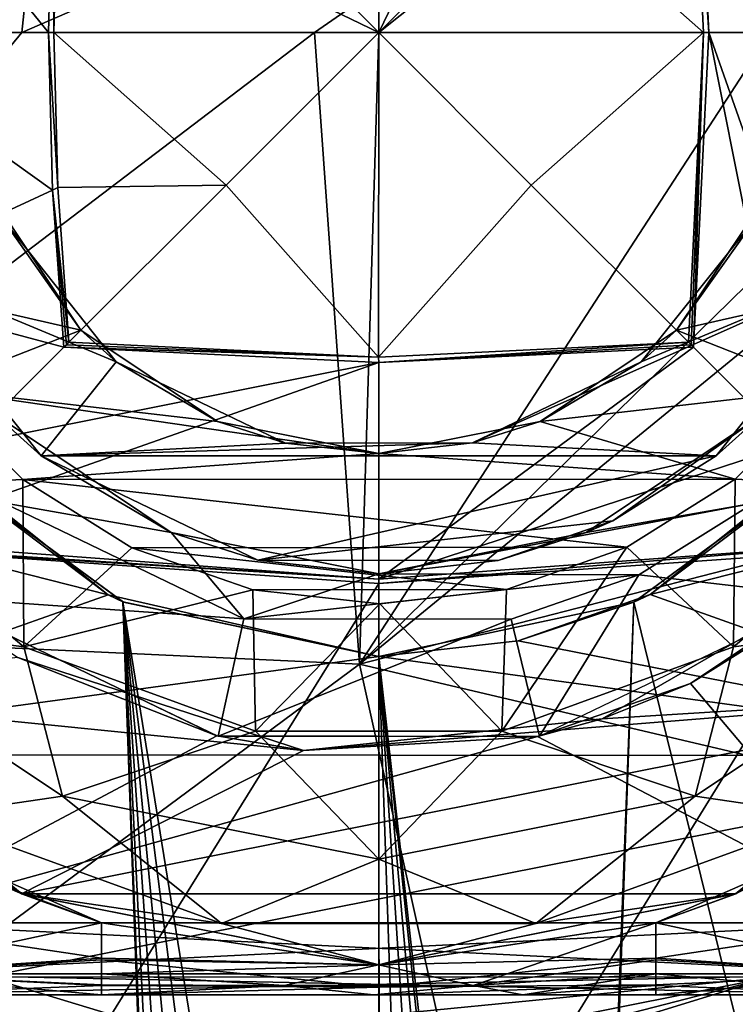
# Model space of a CAD drawing. Header units: millimetres. Extents: x -25 to 25, y -24.8 to 24.8.
# Tile 13 of 32: x -3 to 3, y -8.1 to 0.1. Entities that reach past the tile are written whole.
import ezdxf

# ---------------------------------------------------------------- set-up
doc = ezdxf.new("R2010")
doc.units = ezdxf.units.MM
doc.header["$LTSCALE"] = 41.718519
for name, color, linetype in [('113', 7, 'CONTINUOUS'), ('117', 7, 'CONTINUOUS'), ('118', 7, 'CONTINUOUS'), ('119', 7, 'CONTINUOUS'), ('12', 7, 'CONTINUOUS'), ('126', 7, 'CONTINUOUS'), ('127', 7, 'CONTINUOUS'), ('130', 7, 'CONTINUOUS'), ('131', 7, 'CONTINUOUS'), ('132', 7, 'CONTINUOUS'), ('133', 7, 'CONTINUOUS'), ('144', 7, 'CONTINUOUS'), ('146', 7, 'CONTINUOUS'), ('147', 7, 'CONTINUOUS'), ('149', 7, 'CONTINUOUS'), ('150', 7, 'CONTINUOUS'), ('152', 7, 'CONTINUOUS'), ('153', 7, 'CONTINUOUS'), ('154', 7, 'CONTINUOUS'), ('156', 7, 'CONTINUOUS'), ('167', 7, 'CONTINUOUS'), ('169', 7, 'CONTINUOUS'), ('170', 7, 'CONTINUOUS'), ('177', 7, 'CONTINUOUS'), ('181', 7, 'CONTINUOUS'), ('182', 7, 'CONTINUOUS'), ('211', 7, 'CONTINUOUS'), ('212', 7, 'CONTINUOUS'), ('219', 7, 'CONTINUOUS'), ('257', 7, 'CONTINUOUS'), ('266', 7, 'CONTINUOUS'), ('267', 7, 'CONTINUOUS'), ('268', 7, 'CONTINUOUS'), ('269', 7, 'CONTINUOUS'), ('27', 7, 'CONTINUOUS'), ('270', 7, 'CONTINUOUS'), ('63', 7, 'CONTINUOUS'), ('67', 7, 'CONTINUOUS'), ('69', 7, 'CONTINUOUS'), ('71', 7, 'CONTINUOUS'), ('73', 7, 'CONTINUOUS'), ('74', 7, 'CONTINUOUS'), ('75', 7, 'CONTINUOUS'), ('77', 7, 'CONTINUOUS'), ('78', 7, 'CONTINUOUS'), ('79', 7, 'CONTINUOUS'), ('80', 7, 'CONTINUOUS'), ('81', 7, 'CONTINUOUS')]:
    doc.layers.add(name, color=color, linetype=linetype)

msp = doc.modelspace()

# ---------------------------------------------------------------- linework, layer by layer
at = {"layer": '113', "linetype": 'Continuous'}
for points in [[(-5.48, -5.48, -16.7), (-3.875, -6.7116, -19.7), (-2.9678, -7.1592, -16.7), (-5.48, -5.48, -16.7)], [(-3.875, -6.7116, -19.7), (-2.3027, -7.4, -19.7), (-2.9678, -7.1592, -16.7), (-3.875, -6.7116, -19.7)], [(2.3027, -7.4, -19.7), (3.875, -6.7116, -19.7), (2.9678, -7.1592, -16.7), (2.3027, -7.4, -19.7)], [(-2.3027, -7.4, -19.7), (-0.0001, -7.75, -19.7), (-2.9678, -7.1592, -16.7), (-2.3027, -7.4, -19.7)], [(-2.9678, -7.1592, -16.7), (-0.0001, -7.75, -19.7), (0, -7.75, -16.7), (-2.9678, -7.1592, -16.7)], [(0, -7.75, -16.7), (2.3027, -7.4, -19.7), (2.9678, -7.1592, -16.7), (0, -7.75, -16.7)], [(-0.0001, -7.75, -19.7), (2.3027, -7.4, -19.7), (0, -7.75, -16.7), (-0.0001, -7.75, -19.7)]]:
    msp.add_3dface(points, dxfattribs=at)
at = {"layer": '117', "linetype": 'Continuous'}
for points in [[(4.2724, -7.8243, -19.8757), (4.2724, -7.4, -19.7), (2.3027, -7.6947, -19.7774), (4.2724, -7.8243, -19.8757)], [(4.2724, -7.4, -19.7), (2.3027, -7.4, -19.7), (2.3027, -7.6947, -19.7774), (4.2724, -7.4, -19.7)], [(2.3027, -7.9154, -19.9927), (4.2724, -7.8243, -19.8757), (2.3027, -7.6947, -19.7774), (2.3027, -7.9154, -19.9927)], [(2.3027, -8, -20.3), (4.2724, -7.8243, -19.8757), (2.3027, -7.9154, -19.9927), (2.3027, -8, -20.3)], [(4.2724, -8, -20.3), (4.2724, -7.8243, -19.8757), (2.3027, -8, -20.3), (4.2724, -8, -20.3)]]:
    msp.add_3dface(points, dxfattribs=at)
at = {"layer": '118', "linetype": 'Continuous'}
for points in [[(-0.0001, -7.75, -19.7), (-2.3027, -7.4, -19.7), (-2.3027, -7.7073, -19.7846), (-0.0001, -7.75, -19.7)], [(2.3027, -7.4, -19.7), (-0.0001, -7.75, -19.7), (2.3027, -7.6947, -19.7774), (2.3027, -7.4, -19.7)], [(-2.3027, -7.7073, -19.7846), (-2.3027, -7.9226, -20.0053), (-0.0001, -7.9344, -19.9145), (-2.3027, -7.7073, -19.7846)], [(-0.0001, -7.75, -19.7), (-2.3027, -7.7073, -19.7846), (-0.0001, -7.9344, -19.9145), (-0.0001, -7.75, -19.7)], [(2.3027, -7.9154, -19.9927), (2.3027, -7.6947, -19.7774), (-0.0001, -7.9344, -19.9145), (2.3027, -7.9154, -19.9927)], [(2.3027, -7.6947, -19.7774), (-0.0001, -7.75, -19.7), (-0.0001, -7.9344, -19.9145), (2.3027, -7.6947, -19.7774)], [(-2.3027, -7.9226, -20.0053), (-2.3027, -8, -20.3), (-0.0001, -7.9344, -19.9145), (-2.3027, -7.9226, -20.0053)], [(-0.0001, -7.9344, -19.9145), (-2.3027, -8, -20.3), (0, -8, -20.1901), (-0.0001, -7.9344, -19.9145)], [(2.3027, -7.9154, -19.9927), (-0.0001, -7.9344, -19.9145), (0, -8, -20.1901), (2.3027, -7.9154, -19.9927)], [(2.3027, -8, -20.3), (2.3027, -7.9154, -19.9927), (0, -8, -20.1901), (2.3027, -8, -20.3)], [(2.3027, -8, -20.3), (0, -8, -20.1901), (0.0394, -8, -20.1902), (2.3027, -8, -20.3)]]:
    msp.add_3dface(points, dxfattribs=at)
at = {"layer": '119', "linetype": 'Continuous'}
for points in [[(-2.3027, -7.7073, -19.7846), (-2.3027, -7.4, -19.7), (-4.2724, -7.8243, -19.8757), (-2.3027, -7.7073, -19.7846)], [(-2.3027, -7.4, -19.7), (-4.2724, -7.4, -19.7), (-4.2724, -7.8243, -19.8757), (-2.3027, -7.4, -19.7)], [(-2.3027, -7.9226, -20.0053), (-2.3027, -7.7073, -19.7846), (-4.2724, -7.8243, -19.8757), (-2.3027, -7.9226, -20.0053)], [(-4.2724, -8, -20.3), (-2.3027, -7.9226, -20.0053), (-4.2724, -7.8243, -19.8757), (-4.2724, -8, -20.3)], [(-2.3027, -8, -20.3), (-2.3027, -7.9226, -20.0053), (-4.2724, -8, -20.3), (-2.3027, -8, -20.3)]]:
    msp.add_3dface(points, dxfattribs=at)
at = {"layer": '12', "linetype": 'Continuous'}
for points in [[(-6.9096, 0, 14.2081), (-7.0157, -4.9325, 13.7711), (-2.9652, 0, 14.8557), (-6.9096, 0, 14.2081)], [(-2.9652, 0, 14.8557), (-7.0157, -4.9325, 13.7711), (-0.535, 0, 14.9953), (-2.9652, 0, 14.8557)], [(-0.535, 0, 14.9953), (-7.0157, -4.9325, 13.7711), (-0.1598, -5.2511, 14.5447), (-0.535, 0, 14.9953)], [(-0.535, 0, 14.9953), (-0.1598, -5.2511, 14.5447), (0, 0, 15), (-0.535, 0, 14.9953)], [(-0.1598, -5.2511, 14.5447), (6.2583, 0, 14.3519), (5.2012, 0, 14.5538), (-0.1598, -5.2511, 14.5447)], [(6.4718, -3.5428, 14.0953), (6.2583, 0, 14.3519), (-0.1598, -5.2511, 14.5447), (6.4718, -3.5428, 14.0953)], [(3.253, 0, 14.8262), (-0.1598, -5.2511, 14.5447), (5.2012, 0, 14.5538), (3.253, 0, 14.8262)], [(0, 0, 15), (-0.1598, -5.2511, 14.5447), (3.253, 0, 14.8262), (0, 0, 15)], [(7.105, -6.9609, 13.3348), (6.4718, -3.5428, 14.0953), (-0.1598, -5.2511, 14.5447), (7.105, -6.9609, 13.3348)], [(-7.0157, -4.9325, 13.7711), (-6.1678, -9.7045, 12.7525), (-0.1598, -5.2511, 14.5447), (-7.0157, -4.9325, 13.7711)], [(-0.1598, -5.2511, 14.5447), (-6.1678, -9.7045, 12.7525), (0.947, -10.2436, 13.2151), (-0.1598, -5.2511, 14.5447)], [(7.105, -6.9609, 13.3348), (-0.1598, -5.2511, 14.5447), (0.947, -10.2436, 13.2151), (7.105, -6.9609, 13.3348)], [(8.1355, -10.134, 12.0969), (7.105, -6.9609, 13.3348), (0.947, -10.2436, 13.2151), (8.1355, -10.134, 12.0969)]]:
    msp.add_3dface(points, dxfattribs=at)
at = {"layer": '126', "linetype": 'Continuous'}
for points in [[(-2.3027, -7.6947, -22.6226), (-4.2724, -7.4, -22.7), (-2.3027, -7.4, -22.7), (-2.3027, -7.6947, -22.6226)], [(-4.2724, -7.8243, -22.5243), (-4.2724, -7.4, -22.7), (-2.3027, -7.6947, -22.6226), (-4.2724, -7.8243, -22.5243)], [(-2.3027, -7.8259, -22.5226), (-4.2724, -7.8243, -22.5243), (-2.3027, -7.6947, -22.6226), (-2.3027, -7.8259, -22.5226)], [(-2.3027, -7.9154, -22.4073), (-4.2724, -7.8243, -22.5243), (-2.3027, -7.8259, -22.5226), (-2.3027, -7.9154, -22.4073)], [(-2.3027, -8, -22.1), (-4.2724, -7.8243, -22.5243), (-2.3027, -7.9154, -22.4073), (-2.3027, -8, -22.1)], [(-4.2724, -8, -22.1), (-4.2724, -7.8243, -22.5243), (-2.3027, -8, -22.1), (-4.2724, -8, -22.1)]]:
    msp.add_3dface(points, dxfattribs=at)
at = {"layer": '127', "linetype": 'Continuous'}
for points in [[(-4.2724, -8, -20.3), (-4.2724, -8, -22.1), (-2.3027, -8, -22.1), (-4.2724, -8, -20.3)], [(-2.3027, -8, -20.3), (-4.2724, -8, -20.3), (-2.3027, -8, -22.1), (-2.3027, -8, -20.3)], [(-2.3027, -8, -20.3), (-2.3027, -8, -22.1), (-0.0402, -8, -22.2098), (-2.3027, -8, -20.3)], [(0, -8, -20.1901), (-2.3027, -8, -20.3), (-0.0402, -8, -22.2098), (0, -8, -20.1901)], [(1.1979, -8, -22.1528), (0, -8, -20.1901), (-0.0402, -8, -22.2098), (1.1979, -8, -22.1528)], [(0.0394, -8, -20.1902), (0, -8, -20.1901), (1.1979, -8, -22.1528), (0.0394, -8, -20.1902)], [(2.3027, -8, -20.3), (0.0394, -8, -20.1902), (2.3027, -8, -22.1), (2.3027, -8, -20.3)], [(2.3027, -8, -22.1), (0.0394, -8, -20.1902), (1.1979, -8, -22.1528), (2.3027, -8, -22.1)], [(4.2724, -8, -20.3), (2.3027, -8, -20.3), (4.2724, -8, -22.1), (4.2724, -8, -20.3)], [(4.2724, -8, -22.1), (2.3027, -8, -20.3), (2.3027, -8, -22.1), (4.2724, -8, -22.1)]]:
    msp.add_3dface(points, dxfattribs=at)
at = {"layer": '130', "linetype": 'Continuous'}
for points in [[(4.2724, -7.4, -22.7), (4.2724, -7.8243, -22.5243), (2.3027, -7.4, -22.7), (4.2724, -7.4, -22.7)], [(2.3027, -7.4, -22.7), (4.2724, -7.8243, -22.5243), (2.3027, -7.7073, -22.6154), (2.3027, -7.4, -22.7)], [(2.3027, -7.7073, -22.6154), (4.2724, -7.8243, -22.5243), (2.3027, -7.8261, -22.5224), (2.3027, -7.7073, -22.6154)], [(4.2724, -7.8243, -22.5243), (4.2724, -8, -22.1), (2.3027, -7.8261, -22.5224), (4.2724, -7.8243, -22.5243)], [(2.3027, -7.8261, -22.5224), (4.2724, -8, -22.1), (2.3027, -7.9226, -22.3947), (2.3027, -7.8261, -22.5224)], [(4.2724, -8, -22.1), (2.3027, -8, -22.1), (2.3027, -7.9226, -22.3947), (4.2724, -8, -22.1)]]:
    msp.add_3dface(points, dxfattribs=at)
at = {"layer": '131', "linetype": 'Continuous'}
for points in [[(-2.3027, -7.6947, -22.6226), (-2.3027, -7.4, -22.7), (-0.0014, -7.75, -22.7), (-2.3027, -7.6947, -22.6226)], [(2.3027, -7.4, -22.7), (0.7859, -7.9229, -22.4797), (-0.0014, -7.75, -22.7), (2.3027, -7.4, -22.7)], [(2.3027, -7.4, -22.7), (2.3027, -7.7073, -22.6154), (0.7859, -7.9229, -22.4797), (2.3027, -7.4, -22.7)], [(-2.3027, -7.8259, -22.5226), (-2.3027, -7.6947, -22.6226), (-0.0014, -7.75, -22.7), (-2.3027, -7.8259, -22.5226)], [(-0.786, -7.9229, -22.4797), (-2.3027, -7.8259, -22.5226), (-0.0014, -7.75, -22.7), (-0.786, -7.9229, -22.4797)], [(0.7859, -7.9229, -22.4797), (-0.786, -7.9229, -22.4797), (-0.0014, -7.75, -22.7), (0.7859, -7.9229, -22.4797)], [(2.3027, -7.7073, -22.6154), (2.3027, -7.8261, -22.5224), (0.7859, -7.9229, -22.4797), (2.3027, -7.7073, -22.6154)], [(-2.3027, -7.9154, -22.4073), (-2.3027, -7.8259, -22.5226), (-0.786, -7.9229, -22.4797), (-2.3027, -7.9154, -22.4073)], [(2.3027, -7.8261, -22.5224), (1.1979, -8, -22.1528), (0.7859, -7.9229, -22.4797), (2.3027, -7.8261, -22.5224)], [(1.1979, -8, -22.1528), (2.3027, -7.8261, -22.5224), (2.3027, -7.9226, -22.3947), (1.1979, -8, -22.1528)], [(-2.3027, -8, -22.1), (-2.3027, -7.9154, -22.4073), (-0.786, -7.9229, -22.4797), (-2.3027, -8, -22.1)], [(-0.0402, -8, -22.2098), (-2.3027, -8, -22.1), (-0.786, -7.9229, -22.4797), (-0.0402, -8, -22.2098)], [(-0.0402, -8, -22.2098), (-0.786, -7.9229, -22.4797), (0.7859, -7.9229, -22.4797), (-0.0402, -8, -22.2098)], [(1.1979, -8, -22.1528), (-0.0402, -8, -22.2098), (0.7859, -7.9229, -22.4797), (1.1979, -8, -22.1528)], [(2.3027, -8, -22.1), (1.1979, -8, -22.1528), (2.3027, -7.9226, -22.3947), (2.3027, -8, -22.1)]]:
    msp.add_3dface(points, dxfattribs=at)
at = {"layer": '132', "linetype": 'Continuous'}
for points in [[(-2.9658, -7.1601, -27.7), (-5.2573, -5.6942, -22.7), (-5.4801, -5.4801, -27.7), (-2.9658, -7.1601, -27.7)], [(-4.5944, -6.2413, -22.7), (-5.2573, -5.6942, -22.7), (-2.9658, -7.1601, -27.7), (-4.5944, -6.2413, -22.7)], [(-3.875, -6.7117, -22.7), (-4.5944, -6.2413, -22.7), (-2.9658, -7.1601, -27.7), (-3.875, -6.7117, -22.7)], [(3.875, -6.7116, -22.7), (2.3027, -7.4, -22.7), (2.9658, -7.1601, -27.7), (3.875, -6.7116, -22.7)], [(-3.108, -7.0995, -22.7), (-3.875, -6.7117, -22.7), (-2.9658, -7.1601, -27.7), (-3.108, -7.0995, -22.7)], [(-2.3027, -7.4, -22.7), (-3.108, -7.0995, -22.7), (-2.9658, -7.1601, -27.7), (-2.3027, -7.4, -22.7)], [(0, -7.75, -27.7), (-2.3027, -7.4, -22.7), (-2.9658, -7.1601, -27.7), (0, -7.75, -27.7)], [(2.9658, -7.1601, -27.7), (2.3027, -7.4, -22.7), (0, -7.75, -27.7), (2.9658, -7.1601, -27.7)], [(-0.0014, -7.75, -22.7), (-2.3027, -7.4, -22.7), (0, -7.75, -27.7), (-0.0014, -7.75, -22.7)], [(2.3027, -7.4, -22.7), (-0.0014, -7.75, -22.7), (0, -7.75, -27.7), (2.3027, -7.4, -22.7)]]:
    msp.add_3dface(points, dxfattribs=at)
at = {"layer": '133', "linetype": 'Continuous'}
for points in [[(-2.6295, -6.3483, -29.8213), (-3.7608, -6.5139, -28.8481), (-4.8588, -4.8588, -29.8213), (-2.6295, -6.3483, -29.8213)], [(4.8588, -4.8588, -29.8213), (3.7608, -6.5139, -28.8481), (2.6295, -6.3483, -29.8213), (4.8588, -4.8588, -29.8213)], [(-2.9658, -7.1601, -27.7), (-5.4801, -5.4801, -27.7), (-3.7608, -6.5139, -28.8481), (-2.9658, -7.1601, -27.7)], [(-1.3061, -7.4074, -28.8481), (-3.7608, -6.5139, -28.8481), (-2.6295, -6.3483, -29.8213), (-1.3061, -7.4074, -28.8481)], [(0, -6.8713, -29.8213), (-1.3061, -7.4074, -28.8481), (-2.6295, -6.3483, -29.8213), (0, -6.8713, -29.8213)], [(2.6295, -6.3483, -29.8213), (1.3061, -7.4074, -28.8481), (0, -6.8713, -29.8213), (2.6295, -6.3483, -29.8213)], [(3.7608, -6.5139, -28.8481), (1.3061, -7.4074, -28.8481), (2.6295, -6.3483, -29.8213), (3.7608, -6.5139, -28.8481)], [(-1.3061, -7.4074, -28.8481), (-2.9658, -7.1601, -27.7), (-3.7608, -6.5139, -28.8481), (-1.3061, -7.4074, -28.8481)], [(3.7608, -6.5139, -28.8481), (2.9658, -7.1601, -27.7), (1.3061, -7.4074, -28.8481), (3.7608, -6.5139, -28.8481)], [(1.3061, -7.4074, -28.8481), (-1.3061, -7.4074, -28.8481), (0, -6.8713, -29.8213), (1.3061, -7.4074, -28.8481)], [(0, -7.75, -27.7), (-2.9658, -7.1601, -27.7), (-1.3061, -7.4074, -28.8481), (0, -7.75, -27.7)], [(2.9658, -7.1601, -27.7), (0, -7.75, -27.7), (1.3061, -7.4074, -28.8481), (2.9658, -7.1601, -27.7)], [(1.3061, -7.4074, -28.8481), (0, -7.75, -27.7), (-1.3061, -7.4074, -28.8481), (1.3061, -7.4074, -28.8481)]]:
    msp.add_3dface(points, dxfattribs=at)
at = {"layer": '144', "linetype": 'Continuous'}
msp.add_3dface([(-2.3027, -7.4, -22.7), (-4.2724, -7.4, -22.7), (-3.108, -7.0995, -22.7), (-2.3027, -7.4, -22.7)], dxfattribs=at)
at = {"layer": '146', "linetype": 'Continuous'}
for points in [[(-2.4748, -2.4748, -30.7), (-4.2792, -2.0615, -30.7), (-3.2332, -1.3403, -30.7), (-2.4748, -2.4748, -30.7)], [(3.2332, -1.3402, -30.7), (4.2763, -2.0675, -30.7), (2.4748, -2.4748, -30.7), (3.2332, -1.3402, -30.7)], [(-3.7156, -2.9591, -30.7), (-4.2792, -2.0615, -30.7), (-2.4748, -2.4748, -30.7), (-3.7156, -2.9591, -30.7)], [(4.2763, -2.0675, -30.7), (3.7136, -2.9617, -30.7), (2.4748, -2.4748, -30.7), (4.2763, -2.0675, -30.7)], [(-1.3402, -3.2332, -30.7), (-3.7156, -2.9591, -30.7), (-2.4748, -2.4748, -30.7), (-1.3402, -3.2332, -30.7)], [(2.4748, -2.4748, -30.7), (3.7136, -2.9617, -30.7), (1.3403, -3.2332, -30.7), (2.4748, -2.4748, -30.7)], [(-2.9585, -3.716, -30.7), (-3.7156, -2.9591, -30.7), (0, -3.5, -30.7), (-2.9585, -3.716, -30.7)], [(0, -3.5, -30.7), (-3.7156, -2.9591, -30.7), (-1.3402, -3.2332, -30.7), (0, -3.5, -30.7)], [(3.7136, -2.9617, -30.7), (2.9611, -3.714, -30.7), (1.3403, -3.2332, -30.7), (3.7136, -2.9617, -30.7)], [(1.3403, -3.2332, -30.7), (2.9611, -3.714, -30.7), (0, -3.5, -30.7), (1.3403, -3.2332, -30.7)], [(2.9611, -3.714, -30.7), (-2.9585, -3.716, -30.7), (0, -3.5, -30.7), (2.9611, -3.714, -30.7)], [(2.0623, -4.2789, -30.7), (-2.9585, -3.716, -30.7), (2.9611, -3.714, -30.7), (2.0623, -4.2789, -30.7)], [(-2.0526, -4.2835, -30.7), (-2.9585, -3.716, -30.7), (2.0623, -4.2789, -30.7), (-2.0526, -4.2835, -30.7)], [(1.0628, -4.6295, -30.7), (-2.0526, -4.2835, -30.7), (2.0623, -4.2789, -30.7), (1.0628, -4.6295, -30.7)], [(-1.0471, -4.6331, -30.7), (-2.0526, -4.2835, -30.7), (1.0628, -4.6295, -30.7), (-1.0471, -4.6331, -30.7)], [(0.009, -4.7499, -30.7), (-1.0471, -4.6331, -30.7), (1.0628, -4.6295, -30.7), (0.009, -4.7499, -30.7)]]:
    msp.add_3dface(points, dxfattribs=at)
at = {"layer": '147', "linetype": 'Continuous'}
for points in [[(-3.7156, -2.9591, -30.7), (-2.9585, -3.716, -30.7), (-4.5182, -3.7912, -30.4716), (-3.7156, -2.9591, -30.7)], [(2.9611, -3.714, -30.7), (3.7136, -2.9617, -30.7), (4.5182, -3.7912, -30.4716), (2.9611, -3.714, -30.7)], [(-4.5182, -3.7912, -30.4716), (-2.9585, -3.716, -30.7), (-2.949, -5.1079, -30.4716), (-4.5182, -3.7912, -30.4716)], [(-2.9585, -3.716, -30.7), (-2.0526, -4.2835, -30.7), (-2.949, -5.1079, -30.4716), (-2.9585, -3.716, -30.7)], [(2.0623, -4.2789, -30.7), (2.9611, -3.714, -30.7), (2.949, -5.1079, -30.4716), (2.0623, -4.2789, -30.7)], [(2.949, -5.1079, -30.4716), (2.9611, -3.714, -30.7), (4.5182, -3.7912, -30.4716), (2.949, -5.1079, -30.4716)], [(-4.8588, -4.8588, -29.8213), (-4.5182, -3.7912, -30.4716), (-2.949, -5.1079, -30.4716), (-4.8588, -4.8588, -29.8213)], [(4.8588, -4.8588, -29.8213), (2.949, -5.1079, -30.4716), (4.5182, -3.7912, -30.4716), (4.8588, -4.8588, -29.8213)], [(-2.0526, -4.2835, -30.7), (-1.0471, -4.6331, -30.7), (-2.949, -5.1079, -30.4716), (-2.0526, -4.2835, -30.7)], [(1.0242, -5.8084, -30.4716), (2.0623, -4.2789, -30.7), (2.949, -5.1079, -30.4716), (1.0242, -5.8084, -30.4716)], [(1.0628, -4.6295, -30.7), (2.0623, -4.2789, -30.7), (1.0242, -5.8084, -30.4716), (1.0628, -4.6295, -30.7)], [(-2.949, -5.1079, -30.4716), (-1.0471, -4.6331, -30.7), (-1.0242, -5.8084, -30.4716), (-2.949, -5.1079, -30.4716)], [(-1.0471, -4.6331, -30.7), (0.009, -4.7499, -30.7), (-1.0242, -5.8084, -30.4716), (-1.0471, -4.6331, -30.7)], [(0.009, -4.7499, -30.7), (1.0628, -4.6295, -30.7), (1.0242, -5.8084, -30.4716), (0.009, -4.7499, -30.7)], [(-1.0242, -5.8084, -30.4716), (0.009, -4.7499, -30.7), (1.0242, -5.8084, -30.4716), (-1.0242, -5.8084, -30.4716)], [(-2.6295, -6.3483, -29.8213), (-4.8588, -4.8588, -29.8213), (-2.949, -5.1079, -30.4716), (-2.6295, -6.3483, -29.8213)], [(4.8588, -4.8588, -29.8213), (2.6295, -6.3483, -29.8213), (2.949, -5.1079, -30.4716), (4.8588, -4.8588, -29.8213)], [(-2.6295, -6.3483, -29.8213), (-2.949, -5.1079, -30.4716), (-1.0242, -5.8084, -30.4716), (-2.6295, -6.3483, -29.8213)], [(2.6295, -6.3483, -29.8213), (1.0242, -5.8084, -30.4716), (2.949, -5.1079, -30.4716), (2.6295, -6.3483, -29.8213)], [(0, -6.8713, -29.8213), (-2.6295, -6.3483, -29.8213), (-1.0242, -5.8084, -30.4716), (0, -6.8713, -29.8213)], [(0, -6.8713, -29.8213), (-1.0242, -5.8084, -30.4716), (1.0242, -5.8084, -30.4716), (0, -6.8713, -29.8213)], [(2.6295, -6.3483, -29.8213), (0, -6.8713, -29.8213), (1.0242, -5.8084, -30.4716), (2.6295, -6.3483, -29.8213)]]:
    msp.add_3dface(points, dxfattribs=at)
at = {"layer": '149', "linetype": 'Continuous'}
for points in [[(-3.1531, -1.5189, -26.2), (-4.0511, -1.9591, -26.2), (-2.1823, -2.7363, -26.2), (-3.1531, -1.5189, -26.2)], [(2.1807, -2.7376, -26.2), (4.054, -1.9531, -26.2), (3.1504, -1.5245, -26.2), (2.1807, -2.7376, -26.2)], [(-4.0511, -1.9591, -26.2), (-2.8048, -3.5189, -26.2), (-2.1823, -2.7363, -26.2), (-4.0511, -1.9591, -26.2)], [(2.8031, -3.5202, -26.2), (4.054, -1.9531, -26.2), (0.7799, -3.4119, -26.2), (2.8031, -3.5202, -26.2)], [(0.7799, -3.4119, -26.2), (4.054, -1.9531, -26.2), (2.1807, -2.7376, -26.2), (0.7799, -3.4119, -26.2)], [(-2.1823, -2.7363, -26.2), (-2.8048, -3.5189, -26.2), (-0.7738, -3.4133, -26.2), (-2.1823, -2.7363, -26.2)], [(-0.7738, -3.4133, -26.2), (-2.8048, -3.5189, -26.2), (0.7799, -3.4119, -26.2), (-0.7738, -3.4133, -26.2)], [(-2.8048, -3.5189, -26.2), (2.8031, -3.5202, -26.2), (0.7799, -3.4119, -26.2), (-2.8048, -3.5189, -26.2)], [(-1.0061, -4.3861, -26.2), (2.8031, -3.5202, -26.2), (-2.8048, -3.5189, -26.2), (-1.0061, -4.3861, -26.2)], [(1.9449, -4.0579, -26.2), (2.8031, -3.5202, -26.2), (-1.0061, -4.3861, -26.2), (1.9449, -4.0579, -26.2)], [(0.9923, -4.3892, -26.2), (1.9449, -4.0579, -26.2), (-1.0061, -4.3861, -26.2), (0.9923, -4.3892, -26.2)]]:
    msp.add_3dface(points, dxfattribs=at)
at = {"layer": '150', "linetype": 'Continuous'}
for points in [[(-2.4748, -2.4748, -30.7), (-3.2332, -1.3403, -30.7), (-3.1531, -1.5189, -26.2), (-2.4748, -2.4748, -30.7)], [(3.2332, -1.3402, -30.7), (2.4748, -2.4748, -30.7), (3.1504, -1.5245, -26.2), (3.2332, -1.3402, -30.7)], [(-2.4748, -2.4748, -30.7), (-3.1531, -1.5189, -26.2), (-2.1823, -2.7363, -26.2), (-2.4748, -2.4748, -30.7)], [(2.4748, -2.4748, -30.7), (2.1807, -2.7376, -26.2), (3.1504, -1.5245, -26.2), (2.4748, -2.4748, -30.7)], [(-1.3402, -3.2332, -30.7), (-2.4748, -2.4748, -30.7), (-2.1823, -2.7363, -26.2), (-1.3402, -3.2332, -30.7)], [(2.4748, -2.4748, -30.7), (1.3403, -3.2332, -30.7), (2.1807, -2.7376, -26.2), (2.4748, -2.4748, -30.7)], [(-1.3402, -3.2332, -30.7), (-2.1823, -2.7363, -26.2), (-0.7738, -3.4133, -26.2), (-1.3402, -3.2332, -30.7)], [(1.3403, -3.2332, -30.7), (0.7799, -3.4119, -26.2), (2.1807, -2.7376, -26.2), (1.3403, -3.2332, -30.7)], [(0, -3.5, -30.7), (-1.3402, -3.2332, -30.7), (-0.7738, -3.4133, -26.2), (0, -3.5, -30.7)], [(1.3403, -3.2332, -30.7), (0, -3.5, -30.7), (0.7799, -3.4119, -26.2), (1.3403, -3.2332, -30.7)], [(0, -3.5, -30.7), (-0.7738, -3.4133, -26.2), (0.7799, -3.4119, -26.2), (0, -3.5, -30.7)]]:
    msp.add_3dface(points, dxfattribs=at)
at = {"layer": '152', "linetype": 'Continuous'}
for points in [[(-2.8048, -3.5189, -26.2), (-4.0511, -1.9591, -26.2), (-3.182, -3.182, -6.2), (-2.8048, -3.5189, -26.2)], [(4.054, -1.9531, -26.2), (2.8031, -3.5202, -26.2), (3.182, -3.182, -6.2), (4.054, -1.9531, -26.2)], [(-1.7246, -4.1564, -6.2), (-2.8048, -3.5189, -26.2), (-3.182, -3.182, -6.2), (-1.7246, -4.1564, -6.2)], [(3.182, -3.182, -6.2), (1.9449, -4.0579, -26.2), (1.7246, -4.1564, -6.2), (3.182, -3.182, -6.2)], [(2.8031, -3.5202, -26.2), (1.9449, -4.0579, -26.2), (3.182, -3.182, -6.2), (2.8031, -3.5202, -26.2)], [(-1.0061, -4.3861, -26.2), (-2.8048, -3.5189, -26.2), (-1.7246, -4.1564, -6.2), (-1.0061, -4.3861, -26.2)], [(1.9449, -4.0579, -26.2), (0.9923, -4.3892, -26.2), (1.7246, -4.1564, -6.2), (1.9449, -4.0579, -26.2)], [(0, -4.5, -6.2), (-1.0061, -4.3861, -26.2), (-1.7246, -4.1564, -6.2), (0, -4.5, -6.2)], [(1.7246, -4.1564, -6.2), (0.9923, -4.3892, -26.2), (0, -4.5, -6.2), (1.7246, -4.1564, -6.2)], [(0.9923, -4.3892, -26.2), (-1.0061, -4.3861, -26.2), (0, -4.5, -6.2), (0.9923, -4.3892, -26.2)]]:
    msp.add_3dface(points, dxfattribs=at)
at = {"layer": '153', "linetype": 'Continuous'}
for points in [[(-1.7246, -4.1564, -6.2), (-3.182, -3.182, -6.2), (-3.1175, -3.909, -6.2), (-1.7246, -4.1564, -6.2)], [(3.182, -3.182, -6.2), (1.7246, -4.1564, -6.2), (3.114, -3.9118, -6.2), (3.182, -3.182, -6.2)], [(-1.1198, -4.873, -6.2), (-1.7246, -4.1564, -6.2), (-3.1175, -3.909, -6.2), (-1.1198, -4.873, -6.2)], [(3.114, -3.9118, -6.2), (0, -4.5, -6.2), (2.1605, -4.5091, -6.2), (3.114, -3.9118, -6.2)], [(1.7246, -4.1564, -6.2), (0, -4.5, -6.2), (3.114, -3.9118, -6.2), (1.7246, -4.1564, -6.2)], [(0, -4.5, -6.2), (-1.7246, -4.1564, -6.2), (-1.1198, -4.873, -6.2), (0, -4.5, -6.2)], [(2.1605, -4.5091, -6.2), (0, -4.5, -6.2), (-1.1198, -4.873, -6.2), (2.1605, -4.5091, -6.2)], [(1.1019, -4.8771, -6.2), (2.1605, -4.5091, -6.2), (-1.1198, -4.873, -6.2), (1.1019, -4.8771, -6.2)]]:
    msp.add_3dface(points, dxfattribs=at)
at = {"layer": '154', "linetype": 'Continuous'}
for points in [[(-1.1198, -4.873, -6.2), (-3.1175, -3.909, -6.2), (-3.7409, -4.691, -7.2), (-1.1198, -4.873, -6.2)], [(3.114, -3.9118, -6.2), (2.1605, -4.5091, -6.2), (3.7409, -4.691, -7.2), (3.114, -3.9118, -6.2)], [(2.1605, -4.5091, -6.2), (1.1019, -4.8771, -6.2), (1.3351, -5.8496, -7.2), (2.1605, -4.5091, -6.2)], [(3.7409, -4.691, -7.2), (2.1605, -4.5091, -6.2), (1.3351, -5.8496, -7.2), (3.7409, -4.691, -7.2)], [(-1.3351, -5.8496, -7.2), (-1.1198, -4.873, -6.2), (-3.7409, -4.691, -7.2), (-1.3351, -5.8496, -7.2)], [(1.1019, -4.8771, -6.2), (-1.1198, -4.873, -6.2), (-1.3351, -5.8496, -7.2), (1.1019, -4.8771, -6.2)], [(1.3351, -5.8496, -7.2), (1.1019, -4.8771, -6.2), (-1.3351, -5.8496, -7.2), (1.3351, -5.8496, -7.2)]]:
    msp.add_3dface(points, dxfattribs=at)
at = {"layer": '156', "linetype": 'Continuous'}
msp.add_3dface([(4.2724, -7.4, -22.7), (2.3027, -7.4, -22.7), (3.875, -6.7116, -22.7), (4.2724, -7.4, -22.7)], dxfattribs=at)
at = {"layer": '167', "linetype": 'Continuous'}
for points in [[(1.8566, -5.7055, -16.7), (5.48, -5.48, -16.7), (4.0165, -4.4573, -16.7), (1.8566, -5.7055, -16.7)], [(-3, -5.1962, -16.7), (-5.48, -5.48, -16.7), (-0.6249, -5.9673, -16.7), (-3, -5.1962, -16.7)], [(-5.48, -5.48, -16.7), (-2.9678, -7.1592, -16.7), (-0.6249, -5.9673, -16.7), (-5.48, -5.48, -16.7)], [(-2.9678, -7.1592, -16.7), (5.48, -5.48, -16.7), (-0.6249, -5.9673, -16.7), (-2.9678, -7.1592, -16.7)], [(-2.9678, -7.1592, -16.7), (2.9678, -7.1592, -16.7), (5.48, -5.48, -16.7), (-2.9678, -7.1592, -16.7)], [(-0.6249, -5.9673, -16.7), (5.48, -5.48, -16.7), (1.8566, -5.7055, -16.7), (-0.6249, -5.9673, -16.7)], [(-2.9678, -7.1592, -16.7), (0, -7.75, -16.7), (2.9678, -7.1592, -16.7), (-2.9678, -7.1592, -16.7)]]:
    msp.add_3dface(points, dxfattribs=at)
at = {"layer": '169', "linetype": 'Continuous'}
for points in [[(1.8566, -5.7055, -16.7), (4.0165, -4.4573, -16.7), (2.592, -5.4112, -15.7), (1.8566, -5.7055, -16.7)], [(2.592, -5.4112, -15.7), (4.0165, -4.4573, -16.7), (3.7357, -4.695, -15.7), (2.592, -5.4112, -15.7)], [(-3.7434, -4.6889, -15.7), (-3, -5.1962, -16.7), (-1.3464, -5.8469, -15.7), (-3.7434, -4.6889, -15.7)], [(-3, -5.1962, -16.7), (-0.6249, -5.9673, -16.7), (-1.3464, -5.8469, -15.7), (-3, -5.1962, -16.7)], [(1.3198, -5.853, -15.7), (1.8566, -5.7055, -16.7), (2.592, -5.4112, -15.7), (1.3198, -5.853, -15.7)], [(-0.6249, -5.9673, -16.7), (1.8566, -5.7055, -16.7), (1.3198, -5.853, -15.7), (-0.6249, -5.9673, -16.7)], [(-1.3464, -5.8469, -15.7), (-0.6249, -5.9673, -16.7), (1.3198, -5.853, -15.7), (-1.3464, -5.8469, -15.7)]]:
    msp.add_3dface(points, dxfattribs=at)
at = {"layer": '170', "linetype": 'Continuous'}
for points in [[(-3.7434, -4.6889, -15.7), (-1.3464, -5.8469, -15.7), (-4.2724, -7.4, -15.7), (-3.7434, -4.6889, -15.7)], [(2.592, -5.4112, -15.7), (3.7357, -4.695, -15.7), (4.2724, -7.4, -15.7), (2.592, -5.4112, -15.7)], [(1.3198, -5.853, -15.7), (2.592, -5.4112, -15.7), (4.2724, -7.4, -15.7), (1.3198, -5.853, -15.7)], [(-1.3464, -5.8469, -15.7), (1.3198, -5.853, -15.7), (-4.2724, -7.4, -15.7), (-1.3464, -5.8469, -15.7)], [(-4.2724, -7.4, -15.7), (1.3198, -5.853, -15.7), (4.2724, -7.4, -15.7), (-4.2724, -7.4, -15.7)]]:
    msp.add_3dface(points, dxfattribs=at)
at = {"layer": '177', "linetype": 'Continuous'}
for points in [[(-4.2724, -7.4, -12.7), (-4.2724, -7.8243, -12.8757), (4.2724, -7.4, -12.7), (-4.2724, -7.4, -12.7)], [(4.2724, -7.4, -12.7), (-4.2724, -7.8243, -12.8757), (4.2724, -7.8243, -12.8757), (4.2724, -7.4, -12.7)], [(-4.2724, -8, -13.3), (4.2724, -8, -13.3), (4.2724, -7.8243, -12.8757), (-4.2724, -8, -13.3)], [(-4.2724, -7.8243, -12.8757), (-4.2724, -8, -13.3), (4.2724, -7.8243, -12.8757), (-4.2724, -7.8243, -12.8757)]]:
    msp.add_3dface(points, dxfattribs=at)
at = {"layer": '181', "linetype": 'Continuous'}
for points in [[(-4.2724, -7.4, -15.7), (4.2724, -7.4, -15.7), (4.2724, -7.8243, -15.5243), (-4.2724, -7.4, -15.7)], [(-4.2724, -7.8243, -15.5243), (-4.2724, -7.4, -15.7), (4.2724, -7.8243, -15.5243), (-4.2724, -7.8243, -15.5243)], [(4.2724, -8, -15.1), (-4.2724, -7.8243, -15.5243), (4.2724, -7.8243, -15.5243), (4.2724, -8, -15.1)], [(-4.2724, -8, -15.1), (-4.2724, -7.8243, -15.5243), (4.2724, -8, -15.1), (-4.2724, -8, -15.1)]]:
    msp.add_3dface(points, dxfattribs=at)
at = {"layer": '182', "linetype": 'Continuous'}
for points in [[(-4.2724, -8, -13.3), (-4.2724, -8, -15.1), (4.2724, -8, -15.1), (-4.2724, -8, -13.3)], [(4.2724, -8, -13.3), (-4.2724, -8, -13.3), (4.2724, -8, -15.1), (4.2724, -8, -13.3)]]:
    msp.add_3dface(points, dxfattribs=at)
at = {"layer": '211', "linetype": 'Continuous'}
msp.add_3dface([(-2.3027, -7.4, -19.7), (-3.875, -6.7116, -19.7), (-4.2724, -7.4, -19.7), (-2.3027, -7.4, -19.7)], dxfattribs=at)
at = {"layer": '212', "linetype": 'Continuous'}
msp.add_3dface([(3.875, -6.7116, -19.7), (2.3027, -7.4, -19.7), (4.2724, -7.4, -19.7), (3.875, -6.7116, -19.7)], dxfattribs=at)
at = {"layer": '219', "linetype": 'Continuous'}
for points in [[(-5.7151, -20.2073, 2.3), (-1.593, -19.6486, 2.3), (-4.9436, -1.5734, 2.3), (-5.7151, -20.2073, 2.3)], [(-4.9436, -1.5734, 2.3), (-1.593, -19.6486, 2.3), (-3.8723, -3.4526, 2.3), (-4.9436, -1.5734, 2.3)], [(-3.8723, -3.4526, 2.3), (-1.593, -19.6486, 2.3), (-2.1268, -4.7319, 2.3), (-3.8723, -3.4526, 2.3)], [(2.1207, -4.7346, 2.3), (5.8897, -20.1571, 2.3), (3.8684, -3.4569, 2.3), (2.1207, -4.7346, 2.3)], [(-0.4386, -17.9613, 2.3), (0, -17.9, 2.3), (-2.1268, -4.7319, 2.3), (-0.4386, -17.9613, 2.3)], [(0, -17.9, 2.3), (0, -5.188, 2.3), (-2.1268, -4.7319, 2.3), (0, -17.9, 2.3)], [(-0.8432, -18.1403, 2.3), (-0.4386, -17.9613, 2.3), (-2.1268, -4.7319, 2.3), (-0.8432, -18.1403, 2.3)], [(-1.1829, -18.4226, 2.3), (-0.8432, -18.1403, 2.3), (-2.1268, -4.7319, 2.3), (-1.1829, -18.4226, 2.3)], [(-1.4324, -18.7873, 2.3), (-1.1829, -18.4226, 2.3), (-2.1268, -4.7319, 2.3), (-1.4324, -18.7873, 2.3)], [(-1.5728, -19.2069, 2.3), (-1.4324, -18.7873, 2.3), (-2.1268, -4.7319, 2.3), (-1.5728, -19.2069, 2.3)], [(-1.593, -19.6486, 2.3), (-1.5728, -19.2069, 2.3), (-2.1268, -4.7319, 2.3), (-1.593, -19.6486, 2.3)], [(0, -5.188, 2.3), (1.5726, -19.2054, 2.3), (2.1207, -4.7346, 2.3), (0, -5.188, 2.3)], [(1.5726, -19.2054, 2.3), (1.5932, -19.6474, 2.3), (2.1207, -4.7346, 2.3), (1.5726, -19.2054, 2.3)], [(1.5932, -19.6474, 2.3), (5.8897, -20.1571, 2.3), (2.1207, -4.7346, 2.3), (1.5932, -19.6474, 2.3)], [(1.4319, -18.7862, 2.3), (1.5726, -19.2054, 2.3), (0, -5.188, 2.3), (1.4319, -18.7862, 2.3)], [(1.1825, -18.4222, 2.3), (1.4319, -18.7862, 2.3), (0, -5.188, 2.3), (1.1825, -18.4222, 2.3)], [(0.8431, -18.1403, 2.3), (1.1825, -18.4222, 2.3), (0, -5.188, 2.3), (0.8431, -18.1403, 2.3)], [(0.4387, -17.9614, 2.3), (0.8431, -18.1403, 2.3), (0, -5.188, 2.3), (0.4387, -17.9614, 2.3)], [(0, -17.9, 2.3), (0.4387, -17.9614, 2.3), (0, -5.188, 2.3), (0, -17.9, 2.3)]]:
    msp.add_3dface(points, dxfattribs=at)
at = {"layer": '257', "linetype": 'Continuous'}
for points in [[(-3.8723, -3.4526, 2.3), (-2.1268, -4.7319, 2.3), (-3.872, -3.4529, -2.7), (-3.8723, -3.4526, 2.3)], [(-3.872, -3.4529, -2.7), (-2.1268, -4.7319, 2.3), (-2.1215, -4.7344, -2.7), (-3.872, -3.4529, -2.7)], [(2.1207, -4.7346, 2.3), (3.8684, -3.4569, 2.3), (2.1215, -4.7344, -2.7), (2.1207, -4.7346, 2.3)], [(2.1215, -4.7344, -2.7), (3.8684, -3.4569, 2.3), (3.872, -3.4529, -2.7), (2.1215, -4.7344, -2.7)], [(-2.1268, -4.7319, 2.3), (0, -5.188, 2.3), (-2.1215, -4.7344, -2.7), (-2.1268, -4.7319, 2.3)], [(-2.1215, -4.7344, -2.7), (0, -5.188, 2.3), (0, -5.188, -2.7), (-2.1215, -4.7344, -2.7)], [(0, -5.188, -2.7), (2.1207, -4.7346, 2.3), (2.1215, -4.7344, -2.7), (0, -5.188, -2.7)], [(0, -5.188, 2.3), (2.1207, -4.7346, 2.3), (0, -5.188, -2.7), (0, -5.188, 2.3)]]:
    msp.add_3dface(points, dxfattribs=at)
at = {"layer": '266', "linetype": 'Continuous'}
for points in [[(2.2561, -4.6717, -12.7), (3.872, -3.4529, -2.7), (4.0546, -3.2365, -12.7), (2.2561, -4.6717, -12.7)], [(2.1215, -4.7344, -2.7), (3.872, -3.4529, -2.7), (2.2561, -4.6717, -12.7), (2.1215, -4.7344, -2.7)], [(0, -5.188, -12.7), (2.1215, -4.7344, -2.7), (1.1588, -5.0568, -12.7), (0, -5.188, -12.7)], [(0, -5.188, -2.7), (2.1215, -4.7344, -2.7), (0, -5.188, -12.7), (0, -5.188, -2.7)], [(1.1588, -5.0568, -12.7), (2.1215, -4.7344, -2.7), (2.2561, -4.6717, -12.7), (1.1588, -5.0568, -12.7)]]:
    msp.add_3dface(points, dxfattribs=at)
at = {"layer": '267', "linetype": 'Continuous'}
for points in [[(-4.058, -3.2322, -12.7), (-3.872, -3.4529, -2.7), (-2.25, -4.6746, -12.7), (-4.058, -3.2322, -12.7)], [(-3.872, -3.4529, -2.7), (-2.1215, -4.7344, -2.7), (-2.25, -4.6746, -12.7), (-3.872, -3.4529, -2.7)], [(0, -5.188, -2.7), (0, -5.188, -12.7), (-2.25, -4.6746, -12.7), (0, -5.188, -2.7)], [(-2.1215, -4.7344, -2.7), (0, -5.188, -2.7), (-2.25, -4.6746, -12.7), (-2.1215, -4.7344, -2.7)]]:
    msp.add_3dface(points, dxfattribs=at)
at = {"layer": '268', "linetype": 'Continuous'}
for points in [[(-4.058, -3.2322, -12.7), (-2.25, -4.6746, -12.7), (-7.8537, -3.251, -12.7), (-4.058, -3.2322, -12.7)], [(-7.8537, -3.251, -12.7), (-2.25, -4.6746, -12.7), (-6.0154, -6.0053, -12.7), (-7.8537, -3.251, -12.7)], [(2.2561, -4.6717, -12.7), (4.0546, -3.2365, -12.7), (7.8519, -3.2552, -12.7), (2.2561, -4.6717, -12.7)], [(6.01, -6.0107, -12.7), (2.2561, -4.6717, -12.7), (7.8519, -3.2552, -12.7), (6.01, -6.0107, -12.7)], [(-2.25, -4.6746, -12.7), (0, -5.188, -12.7), (-6.0154, -6.0053, -12.7), (-2.25, -4.6746, -12.7)], [(1.1588, -5.0568, -12.7), (2.2561, -4.6717, -12.7), (6.01, -6.0107, -12.7), (1.1588, -5.0568, -12.7)], [(0, -5.188, -12.7), (1.1588, -5.0568, -12.7), (6.01, -6.0107, -12.7), (0, -5.188, -12.7)], [(-6.0154, -6.0053, -12.7), (0, -5.188, -12.7), (6.01, -6.0107, -12.7), (-6.0154, -6.0053, -12.7)], [(-3.2624, -7.8489, -12.7), (-6.0154, -6.0053, -12.7), (6.01, -6.0107, -12.7), (-3.2624, -7.8489, -12.7)], [(3.2551, -7.8519, -12.7), (-3.2624, -7.8489, -12.7), (6.01, -6.0107, -12.7), (3.2551, -7.8519, -12.7)], [(-1.6625, -8.3357, -12.7), (-3.2624, -7.8489, -12.7), (3.2551, -7.8519, -12.7), (-1.6625, -8.3357, -12.7)], [(0, -8.5, -12.7), (-1.6625, -8.3357, -12.7), (3.2551, -7.8519, -12.7), (0, -8.5, -12.7)]]:
    msp.add_3dface(points, dxfattribs=at)
at = {"layer": '269', "linetype": 'Continuous'}
msp.add_3dface([(-3.2624, -7.8489, -12.7), (-1.6625, -8.3357, -12.7), (-3.3881, -8.1796, -12.5536), (-3.2624, -7.8489, -12.7)], dxfattribs=at)
at = {"layer": '27', "linetype": 'Continuous'}
for points in [[(-9.0604, 0, 13.625), (-2.5325, 4.1411, 14.6118), (-8.4328, 5.612, 13.2711), (-9.0604, 0, 13.625)], [(-9.0604, 0, 13.625), (-7.3015, 0, 14.1143), (-2.5325, 4.1411, 14.6118), (-9.0604, 0, 13.625)], [(-7.3015, 0, 14.1143), (-6.9096, 0, 14.2081), (-2.5325, 4.1411, 14.6118), (-7.3015, 0, 14.1143)], [(-6.9096, 0, 14.2081), (-2.9652, 0, 14.8557), (-2.5325, 4.1411, 14.6118), (-6.9096, 0, 14.2081)], [(-2.9652, 0, 14.8557), (3.546, 2.8307, 14.6611), (-2.5325, 4.1411, 14.6118), (-2.9652, 0, 14.8557)], [(-2.9652, 0, 14.8557), (-0.535, 0, 14.9953), (3.546, 2.8307, 14.6611), (-2.9652, 0, 14.8557)], [(-0.535, 0, 14.9953), (0, 0, 15), (3.546, 2.8307, 14.6611), (-0.535, 0, 14.9953)], [(0, 0, 15), (3.253, 0, 14.8262), (3.546, 2.8307, 14.6611), (0, 0, 15)]]:
    msp.add_3dface(points, dxfattribs=at)
at = {"layer": '270', "linetype": 'Continuous'}
for points in [[(0, -8.5, -12.7), (3.2551, -7.8519, -12.7), (0, -8.6913, -12.6619), (0, -8.5, -12.7)], [(3.2551, -7.8519, -12.7), (0, -8.8536, -12.5536), (0, -8.6913, -12.6619), (3.2551, -7.8519, -12.7)], [(0, -8.8536, -12.5536), (3.2551, -7.8519, -12.7), (3.3881, -8.1796, -12.5536), (0, -8.8536, -12.5536)]]:
    msp.add_3dface(points, dxfattribs=at)
at = {"layer": '63', "linetype": 'Continuous'}
for points in [[(-3.5121, -10.238, 7.35), (-4.0308, -4.2973, 7.9632), (0, -4.5812, 7.9632), (-3.5121, -10.238, 7.35)], [(4.0308, -4.2973, 7.9632), (0.0026, -10.8252, 7.307), (0, -4.5812, 7.9632), (4.0308, -4.2973, 7.9632)], [(2.7469, -10.4699, 7.3322), (0.0026, -10.8252, 7.307), (4.0308, -4.2973, 7.9632), (2.7469, -10.4699, 7.3322)], [(5.3138, -9.4271, 7.4103), (2.7469, -10.4699, 7.3322), (4.0308, -4.2973, 7.9632), (5.3138, -9.4271, 7.4103)], [(0.0026, -10.8252, 7.307), (-3.5121, -10.238, 7.35), (0, -4.5812, 7.9632), (0.0026, -10.8252, 7.307)]]:
    msp.add_3dface(points, dxfattribs=at)
at = {"layer": '67', "linetype": 'Continuous'}
for points in [[(-4.1473, -4.2805, 7.9618), (-4.2305, -4.2305, 6.8919), (0, -4.5438, 6.8919), (-4.1473, -4.2805, 7.9618)], [(4.0308, -4.2973, 7.9632), (0, -4.5812, 7.9632), (4.2305, -4.2305, 6.8919), (4.0308, -4.2973, 7.9632)], [(4.2305, -4.2305, 6.8919), (0, -4.5812, 7.9632), (0, -4.5438, 6.8919), (4.2305, -4.2305, 6.8919)], [(-4.0308, -4.2973, 7.9632), (-4.1473, -4.2805, 7.9618), (0, -4.5438, 6.8919), (-4.0308, -4.2973, 7.9632)], [(0, -4.5812, 7.9632), (-4.0308, -4.2973, 7.9632), (0, -4.5438, 6.8919), (0, -4.5812, 7.9632)]]:
    msp.add_3dface(points, dxfattribs=at)
at = {"layer": '69', "linetype": 'Continuous'}
for points in [[(-4.5438, 0, 6.8919), (-4.4654, 2.121, 6.8919), (-2.7438, 0, 6.9862), (-4.5438, 0, 6.8919)], [(-4.4654, 2.121, 6.8919), (-2.7119, 1.3097, 6.9862), (-2.7438, 0, 6.9862), (-4.4654, 2.121, 6.8919)], [(-4.4654, -2.121, 6.8919), (-4.5438, 0, 6.8919), (-2.7119, -1.3097, 6.9862), (-4.4654, -2.121, 6.8919)], [(-4.5438, 0, 6.8919), (-2.7438, 0, 6.9862), (-2.7119, -1.3097, 6.9862), (-4.5438, 0, 6.8919)], [(-2.6164, -2.6164, 6.9862), (-4.4654, -2.121, 6.8919), (-2.7119, -1.3097, 6.9862), (-2.6164, -2.6164, 6.9862)], [(-4.4654, -2.121, 6.8919), (-2.6164, -2.6164, 6.9862), (-3.425, -3.425, 6.9394), (-4.4654, -2.121, 6.8919)]]:
    msp.add_3dface(points, dxfattribs=at)
at = {"layer": '71', "linetype": 'Continuous'}
for points in [[(-2.6164, -2.6164, 6.9862), (0, -2.7438, 6.9862), (-3.425, -3.425, 6.9394), (-2.6164, -2.6164, 6.9862)], [(2.6164, -2.6164, 6.9862), (0, -4.5438, 6.8919), (0, -2.7438, 6.9862), (2.6164, -2.6164, 6.9862)], [(0, -4.5438, 6.8919), (2.6164, -2.6164, 6.9862), (3.425, -3.425, 6.9394), (0, -4.5438, 6.8919)], [(-4.2305, -4.2305, 6.8919), (-3.425, -3.425, 6.9394), (0, -2.7438, 6.9862), (-4.2305, -4.2305, 6.8919)], [(0, -4.5438, 6.8919), (-4.2305, -4.2305, 6.8919), (0, -2.7438, 6.9862), (0, -4.5438, 6.8919)], [(4.2305, -4.2305, 6.8919), (0, -4.5438, 6.8919), (3.425, -3.425, 6.9394), (4.2305, -4.2305, 6.8919)]]:
    msp.add_3dface(points, dxfattribs=at)
at = {"layer": '73', "linetype": 'Continuous'}
for points in [[(-2.7119, 1.3097, 6.9862), (-2.6989, 0, 5.7), (-2.7438, 0, 6.9862), (-2.7119, 1.3097, 6.9862)], [(-2.668, 1.2891, 5.7), (-2.6989, 0, 5.7), (-2.7119, 1.3097, 6.9862), (-2.668, 1.2891, 5.7)], [(-2.7438, 0, 6.9862), (-2.668, -1.289, 5.7), (-2.7119, -1.3097, 6.9862), (-2.7438, 0, 6.9862)], [(-2.6989, 0, 5.7), (-2.668, -1.289, 5.7), (-2.7438, 0, 6.9862), (-2.6989, 0, 5.7)], [(-2.668, -1.289, 5.7), (-2.5752, -2.5752, 5.7), (-2.7119, -1.3097, 6.9862), (-2.668, -1.289, 5.7)], [(-2.5958, -2.5958, 6.3431), (-2.6164, -2.6164, 6.9862), (-2.7119, -1.3097, 6.9862), (-2.5958, -2.5958, 6.3431)], [(-2.5752, -2.5752, 5.7), (-2.5958, -2.5958, 6.3431), (-2.7119, -1.3097, 6.9862), (-2.5752, -2.5752, 5.7)]]:
    msp.add_3dface(points, dxfattribs=at)
at = {"layer": '74', "linetype": 'Continuous'}
for points in [[(4.5438, 0, 6.8919), (2.6164, 2.6164, 6.9862), (3.425, 3.425, 6.9394), (4.5438, 0, 6.8919)], [(2.6164, 2.6164, 6.9862), (4.5438, 0, 6.8919), (2.7438, 0, 6.9862), (2.6164, 2.6164, 6.9862)], [(2.6164, -2.6164, 6.9862), (2.7438, 0, 6.9862), (3.425, -3.425, 6.9394), (2.6164, -2.6164, 6.9862)], [(4.2305, -4.2305, 6.8919), (3.425, -3.425, 6.9394), (2.7438, 0, 6.9862), (4.2305, -4.2305, 6.8919)], [(4.5438, 0, 6.8919), (4.2305, -4.2305, 6.8919), (2.7438, 0, 6.9862), (4.5438, 0, 6.8919)]]:
    msp.add_3dface(points, dxfattribs=at)
at = {"layer": '75', "linetype": 'Continuous'}
for points in [[(-2.6164, -2.6164, 6.9862), (-2.5958, -2.5958, 6.3431), (-0.0006, -2.6989, 5.7), (-2.6164, -2.6164, 6.9862)], [(0, -2.7438, 6.9862), (-2.6164, -2.6164, 6.9862), (-0.0006, -2.6989, 5.7), (0, -2.7438, 6.9862)], [(-2.5752, -2.5752, 5.7), (-0.0006, -2.6989, 5.7), (-2.5958, -2.5958, 6.3431), (-2.5752, -2.5752, 5.7)], [(2.5752, -2.5752, 5.7), (0, -2.7438, 6.9862), (-0.0006, -2.6989, 5.7), (2.5752, -2.5752, 5.7)], [(2.5958, -2.5958, 6.3431), (0, -2.7438, 6.9862), (2.5752, -2.5752, 5.7), (2.5958, -2.5958, 6.3431)], [(2.6164, -2.6164, 6.9862), (0, -2.7438, 6.9862), (2.5958, -2.5958, 6.3431), (2.6164, -2.6164, 6.9862)]]:
    msp.add_3dface(points, dxfattribs=at)
at = {"layer": '77', "linetype": 'Continuous'}
for points in [[(-2.6989, 0, 5.7), (-2.668, 1.2891, 5.7), (0, 0, 5.8), (-2.6989, 0, 5.7)], [(0, 0, 5.8), (-2.668, 1.2891, 5.7), (-1.2675, 1.2675, 5.7769), (0, 0, 5.8)], [(-2.668, -1.289, 5.7), (-2.6989, 0, 5.7), (-1.2675, -1.2675, 5.7769), (-2.668, -1.289, 5.7)], [(-2.6989, 0, 5.7), (0, 0, 5.8), (-1.2675, -1.2675, 5.7769), (-2.6989, 0, 5.7)], [(-2.5752, -2.5752, 5.7), (-2.668, -1.289, 5.7), (-1.2675, -1.2675, 5.7769), (-2.5752, -2.5752, 5.7)]]:
    msp.add_3dface(points, dxfattribs=at)
at = {"layer": '78', "linetype": 'Continuous'}
for points in [[(2.5752, 2.5752, 5.7), (2.5958, 2.5958, 6.3431), (2.7438, 0, 6.9862), (2.5752, 2.5752, 5.7)], [(2.6989, -0.0006, 5.7), (2.5752, 2.5752, 5.7), (2.7438, 0, 6.9862), (2.6989, -0.0006, 5.7)], [(2.5958, 2.5958, 6.3431), (2.6164, 2.6164, 6.9862), (2.7438, 0, 6.9862), (2.5958, 2.5958, 6.3431)], [(2.6164, -2.6164, 6.9862), (2.6989, -0.0006, 5.7), (2.7438, 0, 6.9862), (2.6164, -2.6164, 6.9862)], [(2.5752, -2.5752, 5.7), (2.6989, -0.0006, 5.7), (2.5958, -2.5958, 6.3431), (2.5752, -2.5752, 5.7)], [(2.6164, -2.6164, 6.9862), (2.5958, -2.5958, 6.3431), (2.6989, -0.0006, 5.7), (2.6164, -2.6164, 6.9862)]]:
    msp.add_3dface(points, dxfattribs=at)
at = {"layer": '79', "linetype": 'Continuous'}
for points in [[(0, 0, 5.8), (-0.0006, -2.6989, 5.7), (-1.2675, -1.2675, 5.7769), (0, 0, 5.8)], [(-0.0006, -2.6989, 5.7), (0, 0, 5.8), (1.2675, -1.2675, 5.7769), (-0.0006, -2.6989, 5.7)], [(-0.0006, -2.6989, 5.7), (-2.5752, -2.5752, 5.7), (-1.2675, -1.2675, 5.7769), (-0.0006, -2.6989, 5.7)], [(2.5752, -2.5752, 5.7), (-0.0006, -2.6989, 5.7), (1.2675, -1.2675, 5.7769), (2.5752, -2.5752, 5.7)]]:
    msp.add_3dface(points, dxfattribs=at)
at = {"layer": '80', "linetype": 'Continuous'}
for points in [[(0, 2.6989, 5.7), (0, 0, 5.8), (-1.2675, 1.2675, 5.7769), (0, 2.6989, 5.7)], [(0, 2.6989, 5.7), (1.2891, 2.668, 5.7), (0, 0, 5.8), (0, 2.6989, 5.7)], [(0, 0, 5.8), (1.2891, 2.668, 5.7), (1.2675, 1.2675, 5.7769), (0, 0, 5.8)]]:
    msp.add_3dface(points, dxfattribs=at)
at = {"layer": '81', "linetype": 'Continuous'}
for points in [[(1.2675, 1.2675, 5.7769), (2.5752, 2.5752, 5.7), (2.6989, -0.0006, 5.7), (1.2675, 1.2675, 5.7769)], [(0, 0, 5.8), (1.2675, 1.2675, 5.7769), (2.6989, -0.0006, 5.7), (0, 0, 5.8)], [(1.2675, -1.2675, 5.7769), (0, 0, 5.8), (2.6989, -0.0006, 5.7), (1.2675, -1.2675, 5.7769)], [(2.5752, -2.5752, 5.7), (1.2675, -1.2675, 5.7769), (2.6989, -0.0006, 5.7), (2.5752, -2.5752, 5.7)]]:
    msp.add_3dface(points, dxfattribs=at)

doc.saveas('drawing.dxf')
